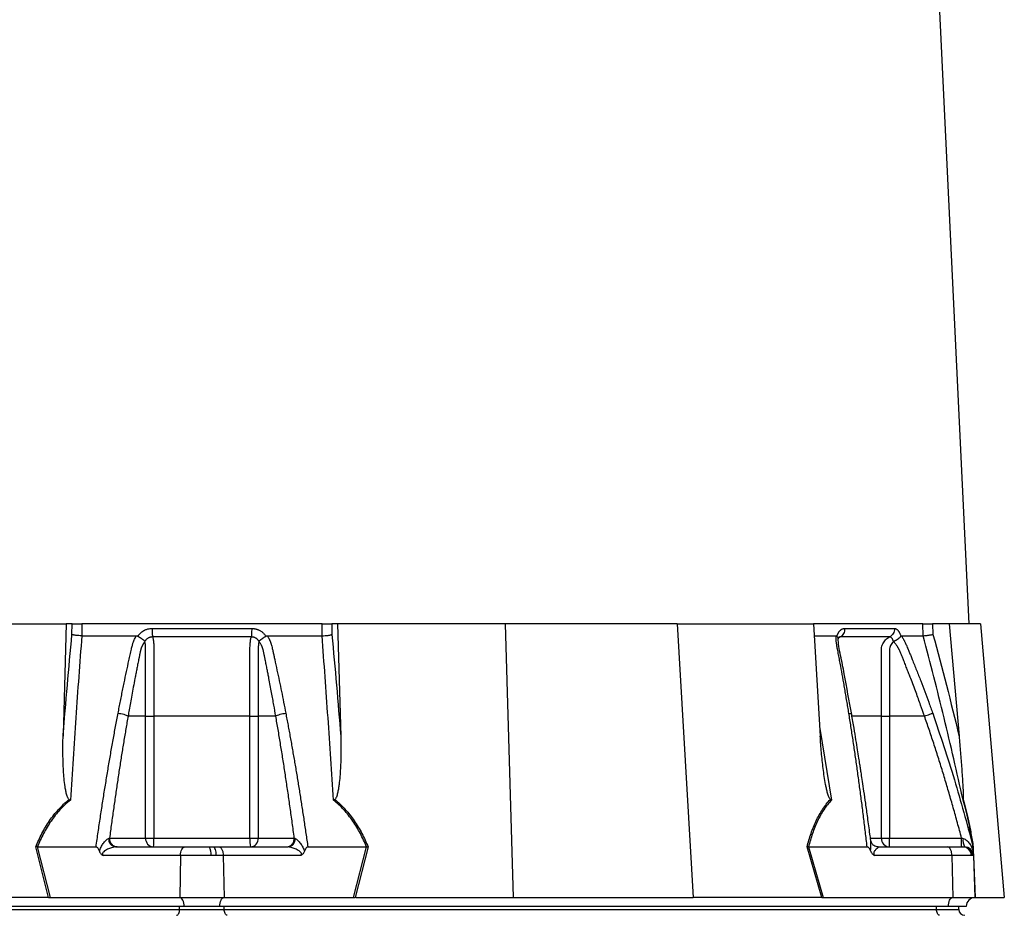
# Model space of a CAD drawing. Header units: millimetres. Extents: x 12 to 1901, y 10 to 2070.
# Tile 9 of 18: x 415 to 746, y 646 to 947. Entities that reach past the tile are written whole.
import ezdxf

# ---------------------------------------------------------------- set-up
doc = ezdxf.new("R2010")
doc.units = ezdxf.units.MM

msp = doc.modelspace()

# ---------------------------------------------------------------- linework, layer by layer
at = {"color": 7, "linetype": 'Continuous', "lineweight": 25}
for p, q in [((734.27, 744.16), (693.77, 1586.16)), ((374.27, 744.16), (430.66, 744.16)), ((430.66, 744.16), (429.58, 706.37)), ((432.6, 744.16), (430.66, 744.16)), ((432.57, 740.61), (432.6, 744.16)), ((435.89, 744.16), (435.85, 740.16)), ((516.64, 744.16), (435.89, 744.16)), ((516.68, 740.16), (516.64, 744.16)), ((519.92, 744.16), (519.96, 740.61)), ((521.86, 744.16), (519.92, 744.16)), ((521.86, 744.16), (522.95, 706.37)), ((578.26, 744.16), (521.86, 744.16)), ((578.26, 744.16), (580.89, 652.16)), ((636.01, 744.16), (578.26, 744.16)), ((636.01, 744.16), (641.42, 652.16)), ((636.01, 744.16), (681.95, 744.16)), ((681.95, 744.16), (684.17, 706.37)), ((718.62, 744.16), (681.95, 744.16)), ((718.76, 740.16), (718.62, 744.16)), ((721.94, 744.16), (722.07, 740.61)), ((727.55, 744.16), (721.94, 744.16)), ((727.55, 744.16), (730.85, 706.37)), ((738.01, 744.16), (727.55, 744.16)), ((738.01, 744.16), (746.05, 652.16)), ((454.76, 740.02), (454.85, 740.16)), ((497.68, 740.16), (497.76, 740.02)), ((682.18, 740.16), (689.47, 740.16)), ((689.77, 740.02), (689.82, 740.16)), ((711.23, 740.16), (711.27, 740.02)), ((457.33, 713.16), (451.43, 713.16)), ((457.33, 672.16), (457.33, 713.16)), ((460.12, 713.16), (460.12, 672.16)), ((492.41, 672.16), (492.41, 713.16)), ((501.1, 713.16), (495.2, 713.16)), ((495.2, 713.16), (495.2, 672.16)), ((704.73, 672.16), (704.73, 713.16)), ((707.42, 713.16), (707.42, 672.16)), ((719.22, 713.16), (707.42, 713.16)), ((445.2, 672.16), (457.33, 672.16)), ((457.33, 672.16), (460.12, 672.16)), ((460.12, 672.16), (492.41, 672.16)), ((492.41, 672.16), (495.2, 672.16)), ((495.2, 672.16), (507.33, 672.16)), ((704.73, 672.16), (707.42, 672.16)), ((707.42, 669.16), (707.42, 672.16)), ((707.42, 672.16), (731.68, 672.16)), ((424.72, 652.16), (420.39, 669.18)), ((420.91, 669.16), (425.25, 652.16)), ((420.92, 669.16), (440.66, 669.16)), ((447.23, 669.16), (470.56, 669.16)), ((470.56, 669.16), (478.7, 669.16)), ((478.7, 669.16), (480.11, 669.16)), ((480.11, 669.16), (481.96, 669.16)), ((481.96, 669.16), (505.29, 669.16)), ((511.87, 669.16), (531.6, 669.16)), ((527.28, 652.16), (531.61, 669.16)), ((532.14, 669.18), (527.8, 652.16)), ((684.67, 652.16), (679.74, 669.18)), ((680.21, 669.16), (685.14, 652.16)), ((680.23, 669.16), (699.96, 669.16)), ((703.64, 669.16), (726.96, 669.16)), ((726.96, 669.16), (732.13, 669.16)), ((732.13, 669.16), (732.48, 669.16)), ((732.48, 669.16), (732.67, 669.16)), ((735.41, 669.72), (735.56, 669.16)), ((735.56, 669.13), (735.48, 669.47)), ((469.06, 666.26), (443.03, 666.26)), ((469.06, 666.26), (468.81, 652.16)), ((479.34, 666.26), (469.06, 666.26)), ((481.12, 666.26), (479.34, 666.26)), ((483.46, 666.26), (481.12, 666.26)), ((483.46, 666.26), (483.71, 652.16)), ((509.5, 666.26), (483.46, 666.26)), ((728.46, 666.26), (702.43, 666.26)), ((728.46, 666.26), (728.71, 652.16)), ((734.99, 666.26), (728.46, 666.26)), ((735.43, 666.26), (734.99, 666.26)), ((735.67, 666.26), (735.43, 666.26)), ((735.67, 666.26), (736.16, 652.16)), ((470.26, 649.16), (225.26, 649.16)), ((424.43, 652.16), (371.63, 652.16)), ((425.25, 652.16), (468.81, 652.16)), ((468.76, 648.16), (468.76, 649.16)), ((468.81, 652.16), (483.71, 652.16)), ((482.26, 649.16), (470.26, 649.16)), ((727.26, 649.16), (482.26, 649.16)), ((483.71, 652.16), (527.28, 652.16)), ((483.76, 648.16), (483.76, 649.16)), ((528.1, 652.16), (580.89, 652.16)), ((580.89, 652.16), (641.42, 652.16)), ((684.43, 652.16), (641.42, 652.16)), ((685.14, 652.16), (728.71, 652.16)), ((723.26, 648.16), (723.26, 649.16)), ((733.26, 649.16), (727.26, 649.16)), ((728.71, 652.16), (736.16, 652.16)), ((730.76, 648.16), (730.76, 649.16)), ((736.26, 652.16), (746.05, 652.16)), ((229.26, 648.16), (468.76, 648.16)), ((468.76, 648.16), (483.76, 648.16)), ((483.76, 648.16), (723.26, 648.16)), ((723.26, 648.16), (730.76, 648.16))]:
    msp.add_line(p, q, dxfattribs=at)
at = {"color": 8, "linetype": 'Continuous', "lineweight": 25}
for p, q in [((684.01, 709.04), (687.99, 684.92)), ((701.11, 672.16), (704.73, 672.16)), ((735.72, 666.1), (736.21, 652.16))]:
    msp.add_line(p, q, dxfattribs=at)
at = {"color": 7, "linetype": 'Continuous', "lineweight": 25, "flags": 128}
for points in [[(469.06, 666.26), (469.1, 666.83), (469.19, 667.38), (469.33, 667.88), (469.52, 668.32), (469.74, 668.68), (470, 668.94), (470.27, 669.1), (470.56, 669.16)], [(481.12, 666.26), (481.09, 666.83), (481.03, 667.38), (480.94, 667.88), (480.81, 668.32), (480.66, 668.68), (480.49, 668.94), (480.3, 669.1), (480.11, 669.16)], [(470.26, 649.16), (470.24, 649.73), (470.15, 650.28), (470.02, 650.79), (469.84, 651.24), (469.62, 651.62), (469.37, 651.9), (469.1, 652.08), (468.81, 652.16)], [(482.26, 649.16), (482.29, 649.73), (482.37, 650.28), (482.5, 650.79), (482.68, 651.24), (482.9, 651.62), (483.15, 651.9), (483.43, 652.08), (483.71, 652.16)], [(727.26, 649.16), (727.29, 649.73), (727.37, 650.28), (727.5, 650.79), (727.68, 651.24), (727.9, 651.62), (728.15, 651.9), (728.43, 652.08), (728.71, 652.16)], [(467.76, 646.16), (467.96, 646.2), (468.15, 646.31), (468.32, 646.5), (468.47, 646.75), (468.59, 647.05), (468.69, 647.39), (468.74, 647.77), (468.76, 648.16)], [(484.76, 646.16), (484.57, 646.2), (484.38, 646.31), (484.21, 646.5), (484.06, 646.75), (483.93, 647.05), (483.84, 647.39), (483.78, 647.77), (483.76, 648.16)], [(724.26, 646.16), (724.07, 646.2), (723.88, 646.31), (723.71, 646.5), (723.56, 646.75), (723.43, 647.05), (723.34, 647.39), (723.28, 647.77), (723.26, 648.16)]]:
    msp.add_lwpolyline(points, dxfattribs=at)
at = {"color": 7, "linetype": 'Continuous', "lineweight": 25}
for centre, radius, start, end in [((460.14, 671.97), 2.82, 176.1887, 265.5981), ((448.13, 671.41), 12.01, 349.188, 3.5658), ((504.4, 671.41), 12.01, 176.4342, 190.812), ((492.38, 671.97), 2.82, 274.4019, 3.8113), ((707.58, 672.01), 2.86, 177.0312, 266.6861), ((447.59, 671.84), 2.7, 175.7146, 262.3682), ((475.5, 666.93), 3.9, 350.0918, 34.8299), ((504.93, 671.84), 2.7, 277.6318, 4.2854), ((732.06, 666.23), 2.93, 0.5844, 88.6453), ((737.16, 671.36), 5, 172.1759, 206.0599), ((732.46, 666.19), 2.97, 1.5169, 89.5524), ((732.67, 666.16), 3, 2, 90), ((736.26, 649.16), 3, 92, 180), ((736.26, 649.16), 3, 90, 91.0431), ((732.76, 648.16), 2, 180, 270)]:
    msp.add_arc(centre, radius, start, end, dxfattribs=at)
for centre, major_axis, ratio, start_param, end_param in [((425.76, 649.16), (16.23, -0.25), 0.184165, 1.637472, 1.655677), ((526.77, 649.16), (16.23, 0.25), 0.184165, 1.485915, 1.504121), ((685.76, 649.16), (13.24, -0.32), 0.225259, 1.658536, 1.676742)]:
    msp.add_ellipse(centre, major_axis=major_axis, ratio=ratio, start_param=start_param, end_param=end_param, dxfattribs=at)
for points, knots in [([(432.6, 744.16), (432.72, 744.16), (432.89, 744.16), (433.34, 744.16), (433.6, 744.16), (434.05, 744.16), (434.2, 744.16), (434.53, 744.16), (434.69, 744.16), (435.2, 744.16), (435.55, 744.16), (435.89, 744.16)], [0, 0, 0, 0, 0.25, 0.25, 0.5, 0.5, 0.625, 0.625, 0.75, 0.75, 1, 1, 1, 1]), ([(454.85, 740.16), (454.89, 740.23), (454.99, 740.36), (455.13, 740.55), (455.29, 740.74), (455.45, 740.91), (455.62, 741.08), (455.79, 741.24), (455.98, 741.4), (456.17, 741.54), (456.36, 741.68), (456.57, 741.81), (456.78, 741.93), (456.99, 742.04), (457.29, 742.18), (457.66, 742.33), (458.11, 742.46), (458.58, 742.56), (459.05, 742.62), (459.37, 742.63), (459.53, 742.63)], [0, 0, 0, 0, 0.044249, 0.088103, 0.131644, 0.174954, 0.21812, 0.261226, 0.304357, 0.347601, 0.391041, 0.434763, 0.478847, 0.523375, 0.568424, 0.654803, 0.740537, 0.826241, 0.912528, 1, 1, 1, 1]), ([(459.53, 742.63), (459.53, 742.35), (459.53, 742.05), (459.54, 741.47), (459.55, 741.18), (459.57, 740.66), (459.58, 740.42), (459.61, 740.04), (459.63, 739.88), (459.65, 739.77)], [0, 0, 0, 0, 0.25, 0.25, 0.5, 0.5, 0.75, 0.75, 1, 1, 1, 1]), ([(492.99, 742.63), (493, 742.35), (492.99, 742.05), (492.98, 741.47), (492.98, 741.18), (492.95, 740.66), (492.94, 740.42), (492.91, 740.04), (492.89, 739.88), (492.88, 739.77)], [0, 0, 0, 0, 0.25, 0.25, 0.5, 0.5, 0.75, 0.75, 1, 1, 1, 1]), ([(493, 742.63), (493.08, 742.63), (493.24, 742.63), (493.48, 742.61), (493.71, 742.59), (493.95, 742.55), (494.18, 742.51), (494.41, 742.46), (494.64, 742.39), (494.86, 742.32), (495.09, 742.24), (495.37, 742.12), (495.72, 741.95), (496.11, 741.72), (496.47, 741.46), (496.81, 741.18), (497.13, 740.87), (497.42, 740.53), (497.59, 740.28), (497.68, 740.16)], [0, 0, 0, 0, 0.043919, 0.087472, 0.13073, 0.173768, 0.216664, 0.259492, 0.30233, 0.345255, 0.388344, 0.431671, 0.51489, 0.596546, 0.677156, 0.757259, 0.837405, 0.91814, 1, 1, 1, 1]), ([(516.64, 744.16), (516.98, 744.16), (517.32, 744.16), (518.01, 744.16), (518.33, 744.16), (518.78, 744.16), (518.92, 744.16), (519.18, 744.16), (519.3, 744.16), (519.63, 744.16), (519.8, 744.16), (519.92, 744.16)], [0, 0, 0, 0, 0.25, 0.25, 0.5, 0.5, 0.625, 0.625, 0.75, 0.75, 1, 1, 1, 1]), ([(689.82, 740.16), (689.84, 740.23), (689.89, 740.36), (689.97, 740.55), (690.05, 740.74), (690.14, 740.91), (690.23, 741.08), (690.32, 741.24), (690.42, 741.4), (690.52, 741.54), (690.63, 741.68), (690.74, 741.81), (690.86, 741.93), (690.98, 742.04), (691.14, 742.18), (691.34, 742.33), (691.59, 742.46), (691.85, 742.56), (692.11, 742.62), (692.29, 742.63), (692.38, 742.63)], [0, 0, 0, 0, 0.0442489, 0.088103, 0.1316437, 0.1749545, 0.21812, 0.2612256, 0.3043574, 0.347601, 0.3910414, 0.4347626, 0.4788469, 0.5233746, 0.5684236, 0.6548026, 0.7405374, 0.8262412, 0.9125282, 1, 1, 1, 1]), ([(692.38, 742.63), (692.39, 742.35), (692.36, 742.05), (692.24, 741.47), (692.13, 741.18), (691.86, 740.66), (691.68, 740.42), (691.3, 740.04), (691.09, 739.88), (690.87, 739.77)], [0, 0, 0, 0, 0.25, 0.25, 0.5, 0.5, 0.75, 0.75, 1, 1, 1, 1]), ([(709.11, 742.63), (709.12, 742.35), (709.09, 742.05), (708.96, 741.47), (708.85, 741.18), (708.55, 740.66), (708.36, 740.42), (707.95, 740.04), (707.72, 739.88), (707.49, 739.77)], [0, 0, 0, 0, 0.25, 0.25, 0.5, 0.5, 0.75, 0.75, 1, 1, 1, 1]), ([(709.11, 742.63), (709.15, 742.63), (709.22, 742.63), (709.33, 742.61), (709.43, 742.59), (709.54, 742.55), (709.64, 742.51), (709.74, 742.46), (709.85, 742.39), (709.95, 742.32), (710.05, 742.24), (710.18, 742.12), (710.33, 741.95), (710.51, 741.72), (710.67, 741.46), (710.83, 741.18), (710.97, 740.87), (711.11, 740.53), (711.19, 740.28), (711.23, 740.16)], [0, 0, 0, 0, 0.043919, 0.087472, 0.13073, 0.173768, 0.216664, 0.259492, 0.30233, 0.345255, 0.388344, 0.431671, 0.51489, 0.596546, 0.677156, 0.757259, 0.837405, 0.91814, 1, 1, 1, 1]), ([(718.62, 744.16), (718.75, 744.16), (718.92, 744.16), (719.38, 744.16), (719.64, 744.16), (720.1, 744.16), (720.25, 744.16), (720.58, 744.16), (720.75, 744.16), (721.26, 744.16), (721.6, 744.16), (721.94, 744.16)], [0, 0, 0, 0, 0.25, 0.25, 0.5, 0.5, 0.625, 0.625, 0.75, 0.75, 1, 1, 1, 1]), ([(435.87, 740.16), (435.16, 731.01), (434.5, 721.83), (433.23, 703.41), (432.63, 694.18), (432.05, 684.92)], [0, 0, 0, 0, 0.5, 0.5, 1, 1, 1, 1]), ([(435.85, 740.16), (435.5, 740.17), (435.16, 740.19), (434.48, 740.24), (434.15, 740.28), (433.71, 740.34), (433.57, 740.36), (433.31, 740.41), (433.18, 740.43), (432.96, 740.48), (432.87, 740.51), (432.7, 740.56), (432.62, 740.58), (432.57, 740.61)], [0, 0, 0, 0, 0.25, 0.25, 0.5, 0.5, 0.625, 0.625, 0.75, 0.75, 0.875, 0.875, 1, 1, 1, 1]), ([(448.07, 714.12), (448.21, 714.81), (448.47, 716.18), (448.88, 718.23), (449.28, 720.27), (449.69, 722.29), (450.23, 724.91), (450.9, 728.11), (451.58, 731.26), (452.13, 733.77), (452.46, 735.27), (452.71, 736.32), (452.86, 736.93), (453.01, 737.44), (453.17, 737.95), (453.38, 738.47), (453.63, 739.04), (453.92, 739.61), (454.14, 739.98), (454.24, 740.16)], [0, 0, 0, 0, 0.077777, 0.1552, 0.232272, 0.308995, 0.385372, 0.530526, 0.674474, 0.747423, 0.819615, 0.846383, 0.869761, 0.889755, 0.906383, 0.929523, 0.9528, 0.976272, 1, 1, 1, 1]), ([(454.24, 740.16), (454.28, 740.16), (454.36, 740.16), (454.47, 740.14), (454.57, 740.11), (454.67, 740.08), (454.73, 740.04), (454.76, 740.02)], [0, 0, 0, 0, 0.212576, 0.416535, 0.614103, 0.807726, 1, 1, 1, 1]), ([(454.76, 740.02), (454.81, 740), (454.9, 739.94), (455.04, 739.85), (455.18, 739.76), (455.32, 739.68), (455.44, 739.59), (455.57, 739.51), (455.68, 739.43), (455.8, 739.36), (455.96, 739.24), (456.17, 739.09), (456.4, 738.93), (456.59, 738.78), (456.75, 738.66), (456.86, 738.56), (456.95, 738.47), (457.01, 738.4), (457.05, 738.33), (457.06, 738.28), (457.07, 738.26)], [0, 0, 0, 0, 0.048652, 0.096489, 0.14339, 0.189242, 0.233941, 0.277392, 0.319512, 0.360225, 0.399465, 0.506174, 0.603082, 0.689684, 0.765815, 0.831582, 0.887296, 0.933441, 0.970686, 1, 1, 1, 1]), ([(459.65, 739.77), (459.59, 739.77), (459.48, 739.77), (459.31, 739.76), (459.15, 739.74), (458.98, 739.71), (458.82, 739.67), (458.66, 739.62), (458.5, 739.56), (458.26, 739.46), (457.98, 739.29), (457.68, 739.06), (457.45, 738.82), (457.28, 738.6), (457.16, 738.42), (457.1, 738.3), (457.08, 738.25)], [0, 0, 0, 0, 0.053313, 0.106595, 0.159871, 0.213166, 0.266504, 0.319912, 0.373414, 0.427035, 0.564479, 0.685227, 0.789255, 0.876458, 0.946721, 1, 1, 1, 1]), ([(492.88, 739.77), (491.59, 739.77), (488.84, 739.77), (484.86, 739.77), (480.64, 739.77), (477.76, 739.77), (474.76, 739.77), (471.89, 739.77), (467.67, 739.77), (463.68, 739.77), (460.94, 739.77), (459.65, 739.77)], [0.7589111, 0.7589111, 0.7589111, 0.7589111, 0.7820302, 0.8131687, 0.8443073, 0.8754458, 0.8754458, 0.9065844, 0.9377229, 0.9688615, 0.9919807, 0.9919807, 0.9919807, 0.9919807]), ([(459.65, 739.77), (459.7, 739.66), (459.74, 739.52), (459.83, 739.2), (459.86, 739.02), (459.93, 738.63), (459.96, 738.41), (460.01, 737.95), (460.03, 737.7), (460.07, 737.19), (460.08, 736.91), (460.1, 736.36), (460.11, 736.08), (460.11, 735.65), (460.11, 735.5), (460.11, 735.21), (460.11, 735.07), (460.11, 734.63), (460.11, 732.02), (460.11, 729.41), (460.12, 722.45), (460.12, 717.8), (460.12, 713.16)], [0, 0, 0, 0, 0.03125, 0.03125, 0.0625, 0.0625, 0.09375, 0.09375, 0.125, 0.125, 0.15625, 0.15625, 0.1875, 0.1875, 0.203125, 0.203125, 0.21875, 0.21875, 0.25, 0.5, 0.5, 1, 1, 1, 1]), ([(492.41, 713.16), (492.41, 717.8), (492.41, 722.45), (492.41, 729.41), (492.41, 732.02), (492.41, 734.63), (492.41, 735.07), (492.41, 735.21), (492.41, 735.5), (492.41, 735.65), (492.42, 736.08), (492.42, 736.36), (492.45, 736.91), (492.46, 737.19), (492.5, 737.7), (492.52, 737.95), (492.57, 738.41), (492.6, 738.63), (492.66, 739.02), (492.7, 739.2), (492.78, 739.52), (492.83, 739.66), (492.88, 739.77)], [0, 0, 0, 0, 0.5, 0.5, 0.75, 0.78125, 0.78125, 0.796875, 0.796875, 0.8125, 0.8125, 0.84375, 0.84375, 0.875, 0.875, 0.90625, 0.90625, 0.9375, 0.9375, 0.96875, 0.96875, 1, 1, 1, 1]), ([(495.44, 738.25), (495.43, 738.29), (495.39, 738.37), (495.31, 738.5), (495.21, 738.65), (495.08, 738.82), (494.91, 738.99), (494.71, 739.17), (494.46, 739.34), (494.18, 739.5), (493.87, 739.63), (493.55, 739.72), (493.21, 739.77), (492.99, 739.77), (492.88, 739.77)], [0, 0, 0, 0, 0.038504, 0.086514, 0.144034, 0.211029, 0.287449, 0.37325, 0.468405, 0.572922, 0.680036, 0.786786, 0.893373, 1, 1, 1, 1]), ([(495.46, 738.26), (495.46, 738.27), (495.47, 738.3), (495.48, 738.34), (495.51, 738.38), (495.54, 738.43), (495.58, 738.48), (495.64, 738.53), (495.7, 738.59), (495.78, 738.65), (495.87, 738.73), (495.97, 738.81), (496.09, 738.9), (496.23, 739), (496.38, 739.11), (496.56, 739.24), (496.76, 739.37), (496.98, 739.53), (497.23, 739.69), (497.49, 739.86), (497.67, 739.97), (497.76, 740.02)], [0, 0, 0, 0, 0.017248, 0.037456, 0.060913, 0.087838, 0.118407, 0.152763, 0.191026, 0.233291, 0.279627, 0.330072, 0.384627, 0.443251, 0.505852, 0.572276, 0.648655, 0.730209, 0.816408, 0.906598, 1, 1, 1, 1]), ([(497.76, 740.02), (497.79, 740.04), (497.84, 740.07), (497.92, 740.1), (498, 740.13), (498.09, 740.15), (498.19, 740.16), (498.25, 740.16), (498.28, 740.16)], [0, 0, 0, 0, 0.160202, 0.321039, 0.484027, 0.650625, 0.822199, 1, 1, 1, 1]), ([(498.28, 740.16), (498.34, 740.06), (498.47, 739.85), (498.64, 739.53), (498.8, 739.22), (498.96, 738.9), (499.1, 738.58), (499.23, 738.26), (499.36, 737.93), (499.47, 737.61), (499.6, 737.18), (499.76, 736.6), (499.96, 735.74), (500.19, 734.69), (500.46, 733.48), (500.9, 731.46), (501.51, 728.64), (502.27, 725.04), (503.01, 721.42), (503.74, 717.79), (504.21, 715.35), (504.45, 714.12)], [0, 0, 0, 0, 0.0134228, 0.0267382, 0.0399565, 0.0530881, 0.0661437, 0.0791341, 0.0920702, 0.1049632, 0.1178244, 0.141662, 0.1728313, 0.2170572, 0.2634912, 0.3121266, 0.4491557, 0.58733, 0.7237611, 0.8613131, 1, 1, 1, 1]), ([(520.47, 684.92), (519.89, 694.18), (519.29, 703.41), (518.03, 721.83), (517.36, 731.01), (516.66, 740.16)], [0, 0, 0, 0, 0.5, 0.5, 1, 1, 1, 1]), ([(516.68, 740.16), (517.02, 740.17), (517.37, 740.19), (518.05, 740.24), (518.37, 740.28), (518.82, 740.34), (518.96, 740.36), (519.22, 740.41), (519.34, 740.43), (519.56, 740.48), (519.66, 740.51), (519.83, 740.56), (519.9, 740.58), (519.96, 740.61)], [0, 0, 0, 0, 0.25, 0.25, 0.5, 0.5, 0.625, 0.625, 0.75, 0.75, 0.875, 0.875, 1, 1, 1, 1]), ([(693.78, 714.12), (693.67, 714.81), (693.45, 716.18), (693.11, 718.23), (692.76, 720.27), (692.42, 722.29), (691.96, 724.91), (691.39, 728.11), (690.81, 731.26), (690.34, 733.77), (690.05, 735.27), (689.85, 736.32), (689.74, 736.93), (689.66, 737.44), (689.59, 737.95), (689.54, 738.47), (689.49, 739.04), (689.47, 739.61), (689.47, 739.98), (689.47, 740.16)], [0, 0, 0, 0, 0.0777766, 0.1551997, 0.2322716, 0.3089948, 0.3853718, 0.5305262, 0.6744738, 0.7474235, 0.8196146, 0.8463831, 0.8697605, 0.889755, 0.9063828, 0.929523, 0.9527995, 0.9762724, 1, 1, 1, 1]), ([(689.47, 740.16), (689.49, 740.16), (689.54, 740.16), (689.6, 740.14), (689.66, 740.11), (689.72, 740.08), (689.75, 740.04), (689.77, 740.02)], [0, 0, 0, 0, 0.212576, 0.416535, 0.614103, 0.807726, 1, 1, 1, 1]), ([(689.77, 740.02), (689.91, 739.86), (690.16, 739.56), (690.15, 739.27), (690.14, 739.14)], [0, 0, 0, 0, 0.542776, 1, 1, 1, 1]), ([(690.14, 738.91), (690.16, 738.98), (690.21, 739.17), (690.33, 739.44), (690.49, 739.68), (690.47, 739.66), (690.46, 739.66)], [0, 0, 0, 0, 0.121018, 0.347236, 0.71047, 1, 1, 1, 1]), ([(694.74, 713.67), (693.9, 718.26), (692.69, 724.94), (691.27, 732.49), (690.29, 736.7), (690.22, 738.51), (690.18, 739.42)], [0, 0, 0, 0, 0.5217875, 0.7596986, 0.8790517, 1, 1, 1, 1]), ([(707.49, 739.77), (706.91, 739.77), (705.67, 739.77), (703.82, 739.77), (701.81, 739.77), (700.39, 739.77), (698.89, 739.77), (697.43, 739.77), (695.23, 739.77), (693.09, 739.77), (691.59, 739.77), (690.87, 739.77)], [0.7589111, 0.7589111, 0.7589111, 0.7589111, 0.7820302, 0.8131687, 0.8443073, 0.8754458, 0.8754458, 0.9065844, 0.9377229, 0.9688615, 0.9919807, 0.9919807, 0.9919807, 0.9919807]), ([(704.73, 713.16), (704.73, 717.8), (704.73, 722.45), (704.73, 729.41), (704.73, 732.02), (704.74, 734.63), (704.74, 735.07), (704.74, 735.21), (704.74, 735.5), (704.74, 735.65), (704.78, 736.08), (704.83, 736.36), (704.98, 736.91), (705.07, 737.19), (705.31, 737.7), (705.45, 737.95), (705.76, 738.41), (705.94, 738.63), (706.33, 739.02), (706.54, 739.2), (707, 739.52), (707.24, 739.66), (707.49, 739.77)], [0, 0, 0, 0, 0.5, 0.5, 0.75, 0.78125, 0.78125, 0.796875, 0.796875, 0.8125, 0.8125, 0.84375, 0.84375, 0.875, 0.875, 0.90625, 0.90625, 0.9375, 0.9375, 0.96875, 0.96875, 1, 1, 1, 1]), ([(708.78, 738.25), (708.77, 738.29), (708.76, 738.37), (708.72, 738.5), (708.66, 738.65), (708.59, 738.82), (708.51, 738.99), (708.4, 739.17), (708.28, 739.34), (708.13, 739.5), (707.98, 739.63), (707.82, 739.72), (707.65, 739.77), (707.54, 739.77), (707.49, 739.77)], [0, 0, 0, 0, 0.0385037, 0.0865137, 0.1440338, 0.2110288, 0.2874492, 0.3732496, 0.4684049, 0.5729224, 0.680036, 0.786786, 0.8933735, 1, 1, 1, 1]), ([(708.8, 738.26), (708.82, 738.27), (708.85, 738.3), (708.91, 738.34), (708.98, 738.38), (709.06, 738.43), (709.15, 738.48), (709.26, 738.53), (709.38, 738.59), (709.51, 738.65), (709.65, 738.73), (709.8, 738.81), (709.96, 738.9), (710.13, 739), (710.3, 739.11), (710.47, 739.24), (710.65, 739.37), (710.83, 739.53), (711, 739.69), (711.15, 739.86), (711.23, 739.97), (711.27, 740.02)], [0, 0, 0, 0, 0.017248, 0.037456, 0.060913, 0.087838, 0.118407, 0.152763, 0.191026, 0.233291, 0.279627, 0.330072, 0.384627, 0.443251, 0.505852, 0.572276, 0.648655, 0.730209, 0.816408, 0.906598, 1, 1, 1, 1]), ([(711.27, 740.02), (711.28, 740.04), (711.3, 740.07), (711.34, 740.1), (711.37, 740.13), (711.41, 740.15), (711.45, 740.16), (711.48, 740.16), (711.49, 740.16)], [0, 0, 0, 0, 0.160202, 0.321039, 0.484027, 0.650625, 0.822199, 1, 1, 1, 1]), ([(711.49, 740.16), (711.55, 740.06), (711.67, 739.85), (711.85, 739.53), (712.03, 739.22), (712.2, 738.9), (712.37, 738.58), (712.53, 738.26), (712.69, 737.93), (712.84, 737.61), (713.03, 737.18), (713.29, 736.6), (713.65, 735.74), (714.09, 734.69), (714.59, 733.48), (715.41, 731.46), (716.55, 728.64), (717.95, 725.04), (719.32, 721.42), (720.66, 717.79), (721.53, 715.35), (721.97, 714.12)], [0, 0, 0, 0, 0.013423, 0.026738, 0.039956, 0.053088, 0.066144, 0.079134, 0.09207, 0.104963, 0.117824, 0.141662, 0.172831, 0.217057, 0.263491, 0.312127, 0.449156, 0.58733, 0.723761, 0.861313, 1, 1, 1, 1]), ([(732.19, 684.92), (730.16, 694.18), (728.03, 703.41), (723.55, 721.83), (721.21, 731.01), (718.75, 740.16)], [0, 0, 0, 0, 0.5, 0.5, 1, 1, 1, 1]), ([(718.76, 740.16), (718.88, 740.17), (719.06, 740.19), (719.51, 740.24), (719.78, 740.28), (720.23, 740.34), (720.39, 740.36), (720.71, 740.41), (720.88, 740.43), (721.22, 740.48), (721.39, 740.51), (721.73, 740.56), (721.9, 740.58), (722.07, 740.61)], [0, 0, 0, 0, 0.25, 0.25, 0.5, 0.5, 0.625, 0.625, 0.75, 0.75, 0.875, 0.875, 1, 1, 1, 1]), ([(456.97, 738.13), (456.92, 738.06), (456.82, 737.92), (456.68, 737.71), (456.54, 737.49), (456.41, 737.27), (456.3, 737.05), (456.19, 736.83), (456.09, 736.61), (456, 736.39), (455.91, 736.18), (455.84, 735.97), (455.77, 735.76), (455.71, 735.55), (455.64, 735.31), (455.57, 735.02), (455.5, 734.68), (455.43, 734.35), (455.36, 734.02), (455.31, 733.74), (455.27, 733.5), (455.22, 733.26), (455.15, 732.95), (455.07, 732.57), (454.91, 731.73), (454.66, 730.49), (454.34, 728.89), (454.04, 727.35), (453.66, 725.36), (453.2, 722.97), (452.69, 720.24), (452.23, 717.7), (451.81, 715.36), (451.55, 713.87), (451.43, 713.16)], [0, 0, 0, 0, 0.010662, 0.021198, 0.031594, 0.041839, 0.051919, 0.061821, 0.071533, 0.08104, 0.09033, 0.099392, 0.108213, 0.116783, 0.125091, 0.138719, 0.152205, 0.165558, 0.178786, 0.1919, 0.198167, 0.207477, 0.219813, 0.235151, 0.25346, 0.319418, 0.382864, 0.443812, 0.502275, 0.618272, 0.726011, 0.825493, 0.916782, 1, 1, 1, 1]), ([(457.33, 713.16), (457.33, 717.39), (457.33, 721.62), (457.33, 727.97), (457.33, 730.61), (457.33, 733.52), (457.33, 734.45), (457.33, 734.85), (457.33, 735.11), (457.33, 735.24), (457.33, 735.64), (457.32, 735.9), (457.31, 736.41), (457.29, 736.66), (457.26, 737.14), (457.23, 737.36), (457.18, 737.66), (457.16, 737.75), (457.1, 737.92), (457.07, 738), (457.03, 738.06)], [0, 0, 0, 0, 0.5, 0.5, 0.75, 0.8125, 0.84375, 0.859375, 0.859375, 0.875, 0.875, 0.90625, 0.90625, 0.9375, 0.9375, 0.96875, 0.96875, 0.984375, 0.984375, 1, 1, 1, 1]), ([(495.5, 738.08), (495.42, 737.96), (495.37, 737.79), (495.3, 737.39), (495.27, 737.17), (495.23, 736.7), (495.22, 736.45), (495.2, 735.94), (495.2, 735.67), (495.2, 735.28), (495.2, 735.15), (495.2, 734.88), (495.2, 734.48), (495.2, 733.56), (495.2, 730.64), (495.2, 723.76), (495.2, 717.4), (495.2, 713.16)], [0, 0, 0, 0, 0.03125, 0.03125, 0.0625, 0.0625, 0.09375, 0.09375, 0.125, 0.125, 0.140625, 0.140625, 0.15625, 0.1875, 0.25, 0.5, 1, 1, 1, 1]), ([(501.1, 713.16), (500.88, 714.38), (500.42, 717.02), (499.65, 721.25), (498.99, 724.74), (498.49, 727.34), (498.19, 728.88), (497.87, 730.48), (497.62, 731.75), (497.43, 732.66), (497.32, 733.19), (497.21, 733.73), (497.1, 734.27), (496.99, 734.8), (496.9, 735.23), (496.82, 735.56), (496.76, 735.78), (496.68, 736.02), (496.59, 736.27), (496.49, 736.52), (496.37, 736.78), (496.24, 737.05), (496.09, 737.32), (495.92, 737.59), (495.75, 737.86), (495.62, 738.04), (495.55, 738.13)], [0, 0, 0, 0, 0.143085, 0.308796, 0.497427, 0.555835, 0.616742, 0.680167, 0.746121, 0.767405, 0.788723, 0.810074, 0.831456, 0.852865, 0.874301, 0.883002, 0.892336, 0.902282, 0.912815, 0.923904, 0.935514, 0.947608, 0.960145, 0.973084, 0.986383, 1, 1, 1, 1]), ([(708.79, 738.08), (708.55, 737.96), (708.36, 737.79), (708.02, 737.39), (707.89, 737.17), (707.66, 736.7), (707.58, 736.45), (707.46, 735.94), (707.43, 735.67), (707.42, 735.28), (707.42, 735.15), (707.42, 734.88), (707.42, 734.48), (707.42, 733.56), (707.42, 730.64), (707.42, 723.76), (707.42, 717.4), (707.42, 713.16)], [0, 0, 0, 0, 0.03125, 0.03125, 0.0625, 0.0625, 0.09375, 0.09375, 0.125, 0.125, 0.140625, 0.140625, 0.15625, 0.1875, 0.25, 0.5, 1, 1, 1, 1]), ([(719.22, 713.16), (718.79, 714.38), (717.87, 717.02), (716.33, 721.25), (715, 724.74), (714, 727.34), (713.4, 728.88), (712.77, 730.48), (712.26, 731.75), (711.89, 732.66), (711.68, 733.19), (711.45, 733.73), (711.23, 734.27), (711.01, 734.8), (710.83, 735.23), (710.68, 735.56), (710.57, 735.78), (710.44, 736.02), (710.29, 736.27), (710.13, 736.52), (709.96, 736.78), (709.77, 737.05), (709.58, 737.32), (709.37, 737.59), (709.15, 737.86), (708.99, 738.04), (708.92, 738.13)], [0, 0, 0, 0, 0.1430849, 0.3087961, 0.4974272, 0.5558348, 0.6167425, 0.6801666, 0.746121, 0.7674049, 0.7887232, 0.8100742, 0.8314556, 0.8528654, 0.8743009, 0.8830022, 0.8923359, 0.9022824, 0.9128154, 0.9239043, 0.9355143, 0.9476077, 0.9601447, 0.9730839, 0.986383, 1, 1, 1, 1]), ([(440.66, 669.16), (440.78, 670), (441.01, 671.67), (441.37, 674.16), (441.74, 676.64), (442.11, 679.1), (442.48, 681.55), (442.86, 683.98), (443.24, 686.39), (443.62, 688.79), (444.01, 691.17), (444.4, 693.54), (444.79, 695.89), (445.19, 698.22), (445.59, 700.54), (445.99, 702.84), (446.4, 705.13), (446.81, 707.4), (447.23, 709.66), (447.65, 711.89), (447.93, 713.38), (448.07, 714.12)], [0, 0, 0, 0, 0.055211, 0.110128, 0.164753, 0.219086, 0.273129, 0.326884, 0.38035, 0.43353, 0.486425, 0.539036, 0.591365, 0.643413, 0.695181, 0.746671, 0.797884, 0.848822, 0.899487, 0.949879, 1, 1, 1, 1]), ([(451.43, 713.16), (451.31, 712.45), (451.06, 711.02), (450.69, 708.87), (450.33, 706.71), (449.97, 704.52), (449.61, 702.32), (449.25, 700.11), (448.9, 697.87), (448.55, 695.62), (448.2, 693.35), (447.86, 691.06), (447.52, 688.76), (447.18, 686.44), (446.84, 684.1), (446.51, 681.75), (446.17, 679.37), (445.85, 676.99), (445.52, 674.58), (445.3, 672.97), (445.2, 672.16)], [0, 0, 0, 0, 0.052635, 0.105608, 0.158921, 0.212573, 0.266566, 0.320902, 0.37558, 0.430604, 0.485973, 0.541688, 0.597751, 0.654162, 0.710923, 0.768034, 0.825496, 0.883311, 0.941478, 1, 1, 1, 1]), ([(448.07, 714.12), (448.37, 714.1), (448.69, 714.05), (449.35, 713.94), (449.69, 713.86), (450.31, 713.68), (450.6, 713.58), (451.09, 713.37), (451.28, 713.26), (451.43, 713.16)], [0, 0, 0, 0, 0.25, 0.25, 0.5, 0.5, 0.75, 0.75, 1, 1, 1, 1]), ([(457.33, 713.16), (457.61, 713.16), (458.02, 713.16), (459, 713.16), (459.56, 713.16), (460.12, 713.16)], [0, 0, 0, 0, 0.5, 0.5, 1, 1, 1, 1]), ([(492.41, 713.16), (492.96, 713.16), (493.53, 713.16), (494.51, 713.16), (494.92, 713.16), (495.2, 713.16)], [0, 0, 0, 0, 0.5, 0.5, 1, 1, 1, 1]), ([(501.1, 713.16), (501.24, 713.26), (501.44, 713.37), (501.92, 713.58), (502.21, 713.68), (502.84, 713.86), (503.17, 713.94), (503.83, 714.05), (504.16, 714.1), (504.45, 714.12)], [0, 0, 0, 0, 0.25, 0.25, 0.5, 0.5, 0.75, 0.75, 1, 1, 1, 1]), ([(507.33, 672.16), (507.21, 673.02), (506.99, 674.72), (506.64, 677.27), (506.29, 679.79), (505.94, 682.3), (505.59, 684.79), (505.23, 687.26), (504.87, 689.71), (504.51, 692.14), (504.14, 694.55), (503.77, 696.95), (503.4, 699.32), (503.02, 701.67), (502.64, 704.01), (502.26, 706.32), (501.88, 708.62), (501.49, 710.9), (501.23, 712.41), (501.1, 713.16)], [0, 0, 0, 0, 0.061953, 0.123509, 0.18467, 0.245435, 0.305808, 0.365787, 0.425376, 0.484574, 0.543383, 0.601804, 0.659839, 0.717488, 0.774754, 0.831636, 0.888137, 0.944258, 1, 1, 1, 1]), ([(504.45, 714.12), (504.58, 713.45), (504.83, 712.11), (505.21, 710.08), (505.59, 708.05), (505.97, 706), (506.34, 703.94), (506.7, 701.86), (507.07, 699.77), (507.43, 697.67), (507.79, 695.56), (508.15, 693.43), (508.5, 691.29), (508.85, 689.13), (509.2, 686.97), (509.54, 684.78), (509.88, 682.59), (510.22, 680.38), (510.56, 678.17), (510.89, 675.93), (511.22, 673.69), (511.55, 671.43), (511.76, 669.92), (511.87, 669.16)], [0, 0, 0, 0, 0.0453363, 0.0908939, 0.1366742, 0.1826782, 0.2289071, 0.2753619, 0.3220437, 0.3689537, 0.4160929, 0.4634623, 0.5110629, 0.5588958, 0.6069619, 0.6552622, 0.7037976, 0.7525692, 0.8015777, 0.8508242, 0.9003095, 0.9500345, 1, 1, 1, 1]), ([(699.96, 669.16), (699.86, 670), (699.66, 671.67), (699.36, 674.16), (699.06, 676.64), (698.76, 679.1), (698.45, 681.55), (698.14, 683.98), (697.82, 686.39), (697.5, 688.79), (697.18, 691.17), (696.86, 693.54), (696.53, 695.89), (696.2, 698.22), (695.86, 700.54), (695.52, 702.84), (695.18, 705.13), (694.84, 707.4), (694.49, 709.66), (694.14, 711.89), (693.9, 713.38), (693.78, 714.12)], [0, 0, 0, 0, 0.055211, 0.110128, 0.164753, 0.219086, 0.273129, 0.326884, 0.38035, 0.43353, 0.486425, 0.539036, 0.591365, 0.643413, 0.695181, 0.746671, 0.797884, 0.848822, 0.899487, 0.949879, 1, 1, 1, 1]), ([(701.15, 671.31), (701.06, 672.04), (700.72, 674.62), (700.15, 678.79), (699.48, 683.6), (698.9, 687.65), (698.41, 690.95), (698.03, 693.44), (697.74, 695.34), (697.47, 697.1), (697.14, 699.25), (696.7, 702), (696.15, 705.36), (695.49, 709.32), (695, 712.16), (694.74, 713.67)], [0, 0, 0, 0, 0.050663, 0.180653, 0.293264, 0.388491, 0.466333, 0.526794, 0.564787, 0.601011, 0.651659, 0.716876, 0.796665, 0.891033, 1, 1, 1, 1]), ([(704.73, 713.16), (704.98, 713.16), (705.36, 713.16), (706.31, 713.16), (706.86, 713.16), (707.42, 713.16)], [0, 0, 0, 0, 0.5, 0.5, 1, 1, 1, 1]), ([(719.22, 713.16), (719.51, 713.26), (719.82, 713.37), (720.42, 713.58), (720.71, 713.68), (721.22, 713.86), (721.44, 713.94), (721.78, 714.05), (721.9, 714.1), (721.97, 714.12)], [0, 0, 0, 0, 0.25, 0.25, 0.5, 0.5, 0.75, 0.75, 1, 1, 1, 1]), ([(731.68, 672.16), (731.45, 673.02), (731, 674.72), (730.31, 677.27), (729.61, 679.79), (728.91, 682.3), (728.2, 684.79), (727.48, 687.26), (726.76, 689.71), (726.04, 692.14), (725.3, 694.55), (724.56, 696.95), (723.82, 699.32), (723.07, 701.67), (722.31, 704.01), (721.55, 706.32), (720.78, 708.62), (720, 710.9), (719.48, 712.41), (719.22, 713.16)], [0, 0, 0, 0, 0.061953, 0.123509, 0.18467, 0.245435, 0.305808, 0.365787, 0.425376, 0.484574, 0.543383, 0.601804, 0.659839, 0.717488, 0.774754, 0.831636, 0.888137, 0.944258, 1, 1, 1, 1]), ([(431.61, 685.16), (431.51, 685.21), (431.44, 685.29), (431.3, 685.46), (431.24, 685.55), (431.09, 685.85), (431.01, 686.06), (430.79, 686.69), (430.68, 687.12), (430.49, 687.99), (430.41, 688.43), (430.26, 689.32), (430.2, 689.76), (430.03, 691.09), (429.94, 691.99), (429.79, 693.77), (429.74, 694.67), (429.59, 697.36), (429.54, 699.16), (429.51, 702.76), (429.53, 704.56), (429.58, 706.37)], [0, 0, 0, 0, 0.015625, 0.015625, 0.03125, 0.03125, 0.0625, 0.0625, 0.125, 0.125, 0.1875, 0.1875, 0.25, 0.25, 0.375, 0.375, 0.5, 0.5, 0.75, 0.75, 1, 1, 1, 1]), ([(522.95, 706.37), (523, 704.56), (523.01, 702.76), (522.98, 699.16), (522.93, 697.36), (522.79, 694.66), (522.73, 693.76), (522.58, 691.97), (522.49, 691.08), (522.32, 689.75), (522.26, 689.3), (522.12, 688.42), (522.04, 687.98), (521.84, 687.11), (521.74, 686.67), (521.52, 686.05), (521.43, 685.84), (521.28, 685.55), (521.22, 685.46), (521.09, 685.29), (521.01, 685.21), (520.92, 685.16)], [0, 0, 0, 0, 0.25, 0.25, 0.5, 0.5, 0.625, 0.625, 0.75, 0.75, 0.8125, 0.8125, 0.875, 0.875, 0.9375, 0.9375, 0.96875, 0.96875, 0.984375, 0.984375, 1, 1, 1, 1]), ([(687.57, 685.16), (687.48, 685.21), (687.41, 685.29), (687.29, 685.46), (687.24, 685.55), (687.09, 685.85), (687, 686.06), (686.77, 686.69), (686.65, 687.12), (686.42, 687.99), (686.32, 688.43), (686.13, 689.32), (686.04, 689.76), (685.79, 691.09), (685.65, 691.99), (685.38, 693.77), (685.26, 694.67), (684.92, 697.36), (684.73, 699.16), (684.41, 702.76), (684.28, 704.56), (684.17, 706.37)], [0, 0, 0, 0, 0.015625, 0.015625, 0.03125, 0.03125, 0.0625, 0.0625, 0.125, 0.125, 0.1875, 0.1875, 0.25, 0.25, 0.375, 0.375, 0.5, 0.5, 0.75, 0.75, 1, 1, 1, 1]), ([(730.85, 706.37), (731.01, 704.56), (731.16, 702.76), (731.45, 699.16), (731.59, 697.36), (731.79, 694.66), (731.85, 693.76), (731.97, 691.97), (732.03, 691.08), (732.1, 689.75), (732.13, 689.3), (732.17, 688.42), (732.2, 687.98), (732.23, 687.11), (732.25, 686.67), (732.26, 686.05), (732.26, 685.84), (732.25, 685.55), (732.25, 685.46), (732.24, 685.29), (732.23, 685.21), (732.22, 685.16)], [0, 0, 0, 0, 0.25, 0.25, 0.5, 0.5, 0.625, 0.625, 0.75, 0.75, 0.8125, 0.8125, 0.875, 0.875, 0.9375, 0.9375, 0.96875, 0.96875, 0.984375, 0.984375, 1, 1, 1, 1]), ([(420.39, 669.18), (421.02, 670.72), (421.72, 672.23), (422.87, 674.42), (423.27, 675.14), (424.12, 676.56), (424.56, 677.26), (425.95, 679.3), (426.96, 680.59), (428.61, 682.4), (429.18, 682.99), (430.37, 684.11), (430.98, 684.65), (431.61, 685.16)], [0, 0, 0, 0, 0.25, 0.25, 0.375, 0.375, 0.5, 0.5, 0.75, 0.75, 0.875, 0.875, 1, 1, 1, 1]), ([(432.05, 684.92), (430.79, 683.92), (429.61, 682.82), (427.44, 680.46), (426.44, 679.2), (425.06, 677.19), (424.62, 676.5), (423.78, 675.09), (423.38, 674.37), (422.24, 672.19), (421.55, 670.69), (420.92, 669.16)], [0, 0, 0, 0, 0.25, 0.25, 0.5, 0.5, 0.625, 0.625, 0.75, 0.75, 1, 1, 1, 1]), ([(531.6, 669.16), (530.98, 670.69), (530.29, 672.19), (529.15, 674.37), (528.75, 675.09), (527.9, 676.5), (527.46, 677.19), (526.08, 679.2), (525.08, 680.46), (522.91, 682.82), (521.74, 683.92), (520.47, 684.92)], [0, 0, 0, 0, 0.25, 0.25, 0.375, 0.375, 0.5, 0.5, 0.75, 0.75, 1, 1, 1, 1]), ([(520.92, 685.16), (521.55, 684.65), (522.16, 684.11), (523.34, 682.99), (523.92, 682.4), (525.57, 680.59), (526.57, 679.3), (527.96, 677.26), (528.41, 676.56), (529.25, 675.14), (529.66, 674.42), (530.81, 672.23), (531.5, 670.72), (532.14, 669.18)], [0, 0, 0, 0, 0.125, 0.125, 0.25, 0.25, 0.5, 0.5, 0.625, 0.625, 0.75, 0.75, 1, 1, 1, 1]), ([(679.74, 669.18), (680.13, 670.72), (680.57, 672.23), (681.33, 674.42), (681.6, 675.14), (682.17, 676.56), (682.48, 677.26), (683.44, 679.3), (684.15, 680.59), (685.35, 682.4), (685.77, 682.99), (686.64, 684.11), (687.09, 684.65), (687.57, 685.16)], [0, 0, 0, 0, 0.25, 0.25, 0.375, 0.375, 0.5, 0.5, 0.75, 0.75, 0.875, 0.875, 1, 1, 1, 1]), ([(687.99, 684.92), (687.04, 683.92), (686.17, 682.82), (684.59, 680.46), (683.89, 679.2), (682.93, 677.19), (682.63, 676.5), (682.06, 675.09), (681.79, 674.37), (681.04, 672.19), (680.61, 670.69), (680.23, 669.16)], [0, 0, 0, 0, 0.25, 0.25, 0.5, 0.5, 0.625, 0.625, 0.75, 0.75, 1, 1, 1, 1]), ([(735.56, 669.16), (735.32, 670.69), (735.07, 672.19), (734.67, 674.37), (734.54, 675.09), (734.27, 676.5), (734.13, 677.19), (733.7, 679.2), (733.42, 680.46), (732.82, 682.82), (732.51, 683.92), (732.19, 684.92)], [0, 0, 0, 0, 0.25, 0.25, 0.375, 0.375, 0.5, 0.5, 0.75, 0.75, 1, 1, 1, 1]), ([(732.22, 685.16), (732.38, 684.65), (732.54, 684.11), (732.85, 682.99), (733, 682.4), (733.46, 680.59), (733.75, 679.3), (734.18, 677.26), (734.31, 676.56), (734.59, 675.14), (734.72, 674.42), (735.12, 672.23), (735.37, 670.72), (735.61, 669.18)], [0, 0, 0, 0, 0.125, 0.125, 0.25, 0.25, 0.5, 0.5, 0.625, 0.625, 0.75, 0.75, 1, 1, 1, 1]), ([(447.8, 669.16), (447.46, 669.16), (447.12, 669.24), (446.49, 669.54), (446.2, 669.76), (445.72, 670.32), (445.53, 670.65), (445.27, 671.37), (445.2, 671.77), (445.2, 672.16)], [0, 0, 0, 0, 0.25, 0.25, 0.5, 0.5, 0.75, 0.75, 1, 1, 1, 1]), ([(504.73, 669.16), (505.07, 669.16), (505.41, 669.24), (506.04, 669.54), (506.33, 669.76), (506.81, 670.32), (507, 670.65), (507.26, 671.37), (507.33, 671.77), (507.33, 672.16)], [0, 0, 0, 0, 0.25, 0.25, 0.5, 0.5, 0.75, 0.75, 1, 1, 1, 1]), ([(731.68, 669.16), (731.68, 669.16), (731.68, 669.24), (731.68, 669.54), (731.68, 669.76), (731.68, 670.32), (731.68, 670.65), (731.68, 671.37), (731.68, 671.77), (731.68, 672.16)], [0, 0, 0, 0, 0.25, 0.25, 0.5, 0.5, 0.75, 0.75, 1, 1, 1, 1]), ([(441.77, 667.75), (441.66, 668.06), (441.53, 668.35), (441.28, 668.75), (441.18, 668.88), (441.01, 669.03), (440.95, 669.07), (440.82, 669.14), (440.75, 669.16), (440.67, 669.16)], [0, 0, 0, 0, 0.5, 0.5, 0.75, 0.75, 0.875, 0.875, 1, 1, 1, 1]), ([(441.77, 667.75), (441.91, 668.22), (442.1, 668.66), (442.56, 669.51), (442.81, 669.92), (443.36, 670.68), (443.65, 671.04), (444.12, 671.5), (444.28, 671.64), (444.59, 671.88), (444.75, 671.98), (444.9, 672.04)], [0, 0, 0, 0, 0.25, 0.25, 0.5, 0.5, 0.75, 0.75, 0.875, 0.875, 1, 1, 1, 1]), ([(447.23, 669.16), (447.05, 669.16), (446.83, 669.13), (446.38, 669.04), (446.15, 668.98), (445.44, 668.76), (444.97, 668.57), (444.29, 668.25), (444.07, 668.13), (443.64, 667.87), (443.43, 667.73), (443.15, 667.48), (443.06, 667.39), (442.92, 667.18), (442.86, 667.06), (442.81, 666.82), (442.83, 666.7), (442.9, 666.47), (442.96, 666.36), (443.03, 666.26)], [0, 0, 0, 0, 0.125, 0.125, 0.25, 0.25, 0.5, 0.5, 0.625, 0.625, 0.75, 0.75, 0.8125, 0.8125, 0.875, 0.875, 0.9375, 0.9375, 1, 1, 1, 1]), ([(481.96, 669.16), (482.14, 669.16), (482.33, 669.1), (482.69, 668.82), (482.86, 668.6), (483.15, 668.04), (483.27, 667.7), (483.42, 666.98), (483.46, 666.61), (483.46, 666.26)], [0, 0, 0, 0, 0.25, 0.25, 0.5, 0.5, 0.75, 0.75, 1, 1, 1, 1]), ([(509.5, 666.26), (509.57, 666.36), (509.63, 666.47), (509.7, 666.7), (509.71, 666.82), (509.67, 667.07), (509.61, 667.18), (509.46, 667.39), (509.37, 667.48), (509.09, 667.73), (508.88, 667.87), (508.45, 668.13), (508.23, 668.25), (507.55, 668.57), (507.08, 668.76), (506.38, 668.98), (506.15, 669.04), (505.81, 669.11), (505.7, 669.13), (505.49, 669.15), (505.38, 669.16), (505.29, 669.16)], [0, 0, 0, 0, 0.0625, 0.0625, 0.125, 0.125, 0.1875, 0.1875, 0.25, 0.25, 0.375, 0.375, 0.5, 0.5, 0.75, 0.75, 0.875, 0.875, 0.9375, 0.9375, 1, 1, 1, 1]), ([(507.62, 672.04), (507.78, 671.98), (507.93, 671.89), (508.25, 671.65), (508.41, 671.5), (508.87, 671.04), (509.17, 670.68), (509.71, 669.92), (509.97, 669.51), (510.42, 668.66), (510.62, 668.22), (510.75, 667.75)], [0, 0, 0, 0, 0.125, 0.125, 0.25, 0.25, 0.5, 0.5, 0.75, 0.75, 1, 1, 1, 1]), ([(511.87, 669.16), (511.72, 669.16), (511.58, 669.09), (511.35, 668.89), (511.25, 668.76), (511.08, 668.49), (511, 668.35), (510.87, 668.05), (510.81, 667.9), (510.75, 667.75)], [0, 0, 0, 0, 0.25, 0.25, 0.5, 0.5, 0.75, 0.75, 1, 1, 1, 1]), ([(701.12, 667.75), (701, 668.06), (700.86, 668.35), (700.6, 668.75), (700.5, 668.88), (700.32, 669.03), (700.25, 669.07), (700.12, 669.14), (700.05, 669.16), (699.97, 669.16)], [0, 0, 0, 0, 0.5, 0.5, 0.75, 0.75, 0.875, 0.875, 1, 1, 1, 1]), ([(703.64, 669.16), (703.41, 669.18), (702.92, 669.22), (702.13, 669.62), (701.54, 670.22), (701.23, 670.88), (701.18, 671.17), (701.16, 671.28)], [0, 0, 0, 0, 0.204984, 0.429503, 0.67095, 0.870832, 1, 1, 1, 1]), ([(703.64, 669.16), (703.64, 669.16), (703.64, 669.16), (703.65, 669.16), (703.65, 669.16), (703.66, 669.16), (703.67, 669.16), (703.68, 669.15), (703.68, 669.15), (703.69, 669.13), (703.69, 669.11), (703.65, 669.04), (703.6, 668.98), (703.39, 668.76), (703.19, 668.57), (702.86, 668.25), (702.74, 668.13), (702.51, 667.87), (702.4, 667.73), (702.25, 667.48), (702.21, 667.39), (702.14, 667.18), (702.13, 667.07), (702.15, 666.82), (702.18, 666.7), (702.29, 666.47), (702.36, 666.36), (702.43, 666.26)], [0, 0, 0, 0, 0.003906, 0.003906, 0.007813, 0.015625, 0.03125, 0.03125, 0.0625, 0.0625, 0.125, 0.125, 0.25, 0.25, 0.5, 0.5, 0.625, 0.625, 0.75, 0.75, 0.8125, 0.8125, 0.875, 0.875, 0.9375, 0.9375, 1, 1, 1, 1]), ([(728.46, 666.26), (728.46, 666.61), (728.42, 666.98), (728.27, 667.7), (728.15, 668.04), (727.86, 668.6), (727.69, 668.82), (727.33, 669.1), (727.14, 669.16), (726.96, 669.16)], [0, 0, 0, 0, 0.25, 0.25, 0.5, 0.5, 0.75, 0.75, 1, 1, 1, 1]), ([(732.21, 672.04), (732.45, 671.98), (732.67, 671.89), (733.08, 671.65), (733.27, 671.5), (733.8, 671.04), (734.1, 670.68), (734.64, 669.92), (734.87, 669.51), (735.28, 668.66), (735.46, 668.22), (735.61, 667.75)], [0, 0, 0, 0, 0.125, 0.125, 0.25, 0.25, 0.5, 0.5, 0.75, 0.75, 1, 1, 1, 1]), ([(735.56, 669.16), (735.56, 669.16), (735.57, 669.09), (735.57, 668.89), (735.58, 668.76), (735.59, 668.49), (735.59, 668.35), (735.6, 668.05), (735.61, 667.9), (735.61, 667.75)], [0, 0, 0, 0, 0.25, 0.25, 0.5, 0.5, 0.75, 0.75, 1, 1, 1, 1]), ([(441.77, 667.75), (441.83, 667.59), (441.9, 667.43), (442.07, 667.14), (442.17, 667), (442.38, 666.74), (442.5, 666.63), (442.75, 666.43), (442.89, 666.35), (443.03, 666.26)], [0, 0, 0, 0, 0.25, 0.25, 0.5, 0.5, 0.75, 0.75, 1, 1, 1, 1]), ([(510.75, 667.75), (510.69, 667.59), (510.62, 667.43), (510.46, 667.14), (510.36, 667), (510.14, 666.74), (510.02, 666.63), (509.77, 666.43), (509.64, 666.35), (509.5, 666.26)], [0, 0, 0, 0, 0.25, 0.25, 0.5, 0.5, 0.75, 0.75, 1, 1, 1, 1]), ([(701.12, 667.75), (701.19, 667.59), (701.26, 667.43), (701.44, 667.14), (701.54, 667), (701.77, 666.74), (701.89, 666.63), (702.15, 666.43), (702.29, 666.35), (702.43, 666.26)], [0, 0, 0, 0, 0.25, 0.25, 0.5, 0.5, 0.75, 0.75, 1, 1, 1, 1]), ([(735.61, 667.75), (735.62, 667.59), (735.62, 667.43), (735.63, 667.14), (735.64, 667), (735.65, 666.74), (735.65, 666.63), (735.66, 666.43), (735.66, 666.35), (735.67, 666.26)], [0, 0, 0, 0, 0.25, 0.25, 0.5, 0.5, 0.75, 0.75, 1, 1, 1, 1])]:
    msp.add_open_spline(points, degree=3, knots=knots, dxfattribs=at)
for points in [[(459.53, 742.63), (470.67, 742.63), (481.86, 742.63), (493, 742.63)], [(692.38, 742.63), (698.57, 742.63), (704.17, 742.63), (709.11, 742.63)], [(429.58, 706.37), (430.51, 717.83), (431.5, 729.25), (432.57, 740.61)], [(435.86, 740.16), (438.91, 740.16), (445.02, 740.16), (451.17, 740.16), (454.24, 740.16)], [(498.28, 740.16), (501.36, 740.16), (507.5, 740.16), (513.62, 740.16), (516.67, 740.16)], [(519.96, 740.61), (521.02, 729.25), (522.01, 717.83), (522.95, 706.37)], [(711.49, 740.16), (712.8, 740.16), (715.32, 740.16), (717.64, 740.16), (718.75, 740.16)], [(722.07, 740.61), (725.19, 729.25), (728.11, 717.83), (730.85, 706.37)], [(492.41, 713.16), (481.66, 713.16), (470.87, 713.16), (460.12, 713.16)], [(431.61, 685.16), (431.76, 685.08), (431.91, 685), (432.05, 684.92)], [(520.92, 685.16), (520.76, 685.08), (520.61, 685), (520.47, 684.92)], [(687.57, 685.16), (687.7, 685.08), (687.84, 685), (687.99, 684.92)], [(732.22, 685.16), (732.2, 685.08), (732.19, 685), (732.19, 684.92)], [(444.9, 672.04), (445.01, 672.08), (445.11, 672.12), (445.2, 672.16)], [(507.33, 672.16), (507.42, 672.12), (507.51, 672.08), (507.62, 672.04)], [(731.68, 672.16), (731.85, 672.12), (732.03, 672.08), (732.21, 672.04)], [(420.91, 669.16), (420.74, 669.17), (420.57, 669.17), (420.39, 669.18)], [(420.92, 669.16), (420.92, 669.16), (420.92, 669.16), (420.91, 669.16)], [(531.61, 669.16), (531.61, 669.16), (531.61, 669.16), (531.6, 669.16)], [(531.61, 669.16), (531.78, 669.17), (531.96, 669.17), (532.14, 669.18)], [(680.21, 669.16), (680.05, 669.17), (679.89, 669.17), (679.74, 669.18)], [(680.23, 669.16), (680.22, 669.16), (680.22, 669.16), (680.21, 669.16)], [(424.72, 652.16), (424.91, 652.16), (425.08, 652.16), (425.25, 652.16)], [(527.28, 652.16), (527.45, 652.16), (527.62, 652.16), (527.8, 652.16)], [(684.67, 652.16), (684.82, 652.16), (684.98, 652.16), (685.14, 652.16)]]:
    msp.add_open_spline(points, degree=3, dxfattribs=at)
at = {"color": 8, "linetype": 'Continuous', "lineweight": 25}
for points, knots in [([(690.87, 739.77), (690.72, 739.69), (690.5, 739.57), (690.33, 739.37), (690.29, 739.32)], [0, 0, 0, 0, 0.7406208, 1, 1, 1, 1]), ([(690.87, 739.77), (690.76, 739.77), (690.6, 739.77), (690.44, 739.65), (690.38, 739.6)], [0, 0, 0, 0, 0.646094, 1, 1, 1, 1]), ([(693.78, 714.12), (693.99, 714.08), (694.42, 714.01), (694.72, 713.84), (694.71, 713.7), (694.7, 713.67)], [0, 0, 0, 0, 0.413141, 0.850221, 1, 1, 1, 1]), ([(704.73, 713.16), (702.3, 713.16), (699.23, 713.16), (695.59, 713.16), (694.83, 713.16)], [0, 0, 0, 0, 0.789481, 1, 1, 1, 1]), ([(721.97, 714.12), (724.48, 706.7), (729.44, 692.04), (733.44, 677.1), (735.41, 669.72)], [0, 0, 0, 0, 0.506448, 1, 1, 1, 1]), ([(701.12, 667.75), (701.12, 667.83), (701.11, 668.25), (701.14, 669.29), (701.24, 670.46), (701.16, 671.12), (701.13, 671.31)], [0, 0, 0, 0, 0.059045, 0.300683, 0.794115, 1, 1, 1, 1])]:
    msp.add_open_spline(points, degree=3, knots=knots, dxfattribs=at)

doc.saveas('drawing.dxf')
